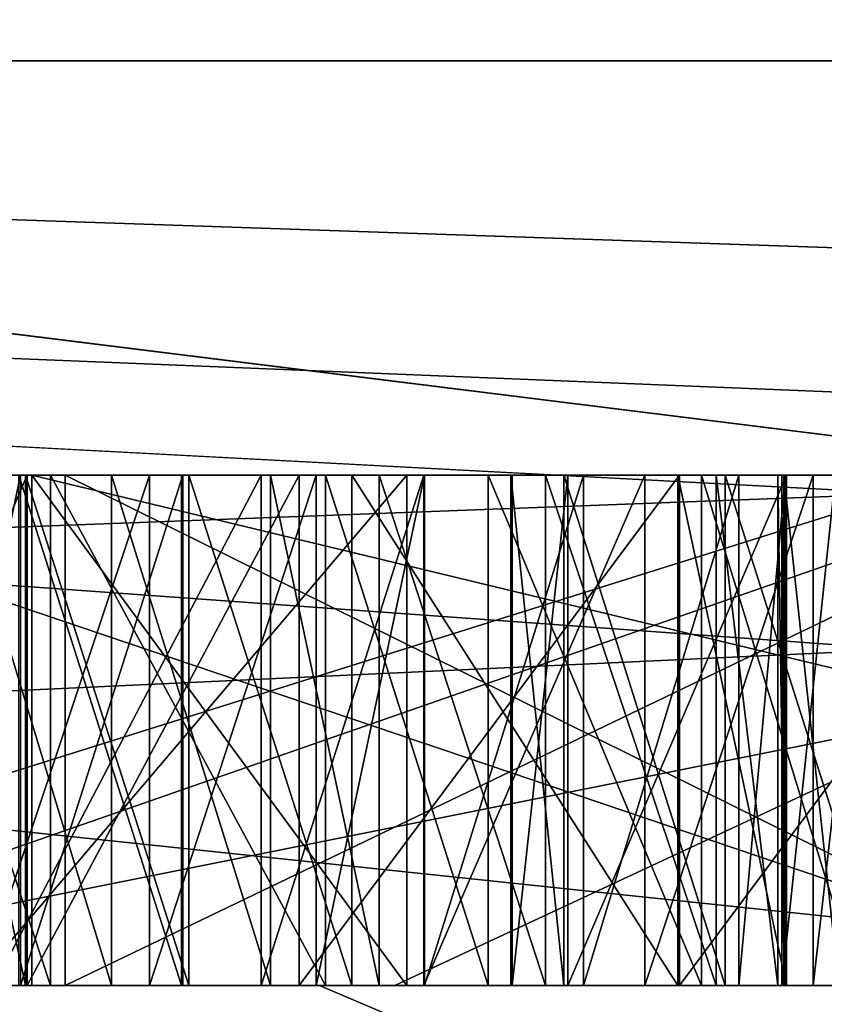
# Model space of a CAD drawing. Header units: millimetres. Extents: x -322 to 175, y 0 to 232.
# Tile 16 of 157: x -166.765 to -166.608, y 60.996 to 61.189. Entities that reach past the tile are written whole.
import ezdxf

# ---------------------------------------------------------------- set-up
doc = ezdxf.new("R2010")
doc.units = ezdxf.units.MM
doc.header["$LTSCALE"] = 65.185185
for name, color, linetype in [('1004', 7, 'CONTINUOUS'), ('1005', 7, 'CONTINUOUS'), ('1014', 7, 'CONTINUOUS'), ('1016', 7, 'CONTINUOUS'), ('1017', 7, 'CONTINUOUS'), ('1019', 7, 'CONTINUOUS'), ('1020', 7, 'CONTINUOUS'), ('1021', 7, 'CONTINUOUS'), ('1022', 7, 'CONTINUOUS'), ('1023', 7, 'CONTINUOUS'), ('1024', 7, 'CONTINUOUS'), ('1025', 7, 'CONTINUOUS'), ('1026', 7, 'CONTINUOUS'), ('1027', 7, 'CONTINUOUS'), ('1028', 7, 'CONTINUOUS'), ('1029', 7, 'CONTINUOUS'), ('1033', 7, 'CONTINUOUS'), ('1034', 7, 'CONTINUOUS'), ('1035', 7, 'CONTINUOUS'), ('1036', 7, 'CONTINUOUS'), ('1043', 7, 'CONTINUOUS'), ('1044', 7, 'CONTINUOUS'), ('1045', 7, 'CONTINUOUS'), ('1046', 7, 'CONTINUOUS'), ('1074', 7, 'CONTINUOUS'), ('1075', 7, 'CONTINUOUS'), ('1076', 7, 'CONTINUOUS'), ('1079', 7, 'CONTINUOUS'), ('1082', 7, 'CONTINUOUS'), ('1083', 7, 'CONTINUOUS'), ('1084', 7, 'CONTINUOUS'), ('1104', 7, 'CONTINUOUS'), ('1105', 7, 'CONTINUOUS'), ('1106', 7, 'CONTINUOUS'), ('1107', 7, 'CONTINUOUS'), ('1108', 7, 'CONTINUOUS'), ('1115', 7, 'CONTINUOUS'), ('1116', 7, 'CONTINUOUS'), ('1117', 7, 'CONTINUOUS'), ('1118', 7, 'CONTINUOUS'), ('1119', 7, 'CONTINUOUS'), ('1137', 7, 'CONTINUOUS'), ('1138', 7, 'CONTINUOUS'), ('1139', 7, 'CONTINUOUS'), ('1140', 7, 'CONTINUOUS'), ('1141', 7, 'CONTINUOUS'), ('1142', 7, 'CONTINUOUS'), ('1143', 7, 'CONTINUOUS'), ('1144', 7, 'CONTINUOUS'), ('1145', 7, 'CONTINUOUS'), ('1146', 7, 'CONTINUOUS'), ('1147', 7, 'CONTINUOUS'), ('1148', 7, 'CONTINUOUS'), ('1149', 7, 'CONTINUOUS'), ('1289', 7, 'CONTINUOUS'), ('1291', 7, 'CONTINUOUS'), ('1293', 7, 'CONTINUOUS'), ('1295', 7, 'CONTINUOUS'), ('1297', 7, 'CONTINUOUS'), ('1301', 7, 'CONTINUOUS'), ('908', 7, 'CONTINUOUS'), ('980', 7, 'CONTINUOUS'), ('981', 7, 'CONTINUOUS'), ('982', 7, 'CONTINUOUS'), ('983', 7, 'CONTINUOUS'), ('990', 7, 'CONTINUOUS'), ('992', 7, 'CONTINUOUS'), ('995', 7, 'CONTINUOUS'), ('996', 7, 'CONTINUOUS'), ('999', 7, 'CONTINUOUS')]:
    doc.layers.add(name, color=color, linetype=linetype)

msp = doc.modelspace()

# ---------------------------------------------------------------- linework, layer by layer
at = {"layer": '1004', "color": 7, "linetype": 'CONTINUOUS', "true_color": 0xe0f2ff}
for points in [[(-166.84361, 61.1, -0.47548), (-166.84146, 61.1, -0.53795), (-166.75641, 61.1, -0.53502), (-166.84361, 61.1, -0.47548)], [(-166.55655, 61.1, -0.4656), (-166.84361, 61.1, -0.47548), (-166.75641, 61.1, -0.53502), (-166.55655, 61.1, -0.4656)], [(-166.84146, 61.1, -0.53795), (-166.5458, 61.1, -0.77792), (-166.75641, 61.1, -0.53502), (-166.84146, 61.1, -0.53795)], [(-166.5544, 61.1, -0.52807), (-166.55655, 61.1, -0.4656), (-166.75641, 61.1, -0.53502), (-166.5544, 61.1, -0.52807)], [(-166.5458, 61.1, -0.77792), (-166.54831, 61.1, -0.70504), (-166.75641, 61.1, -0.53502), (-166.5458, 61.1, -0.77792)]]:
    msp.add_3dface(points, dxfattribs=at)
at = {"layer": '1005', "color": 7, "linetype": 'CONTINUOUS', "true_color": 0xe0f2ff}
for points in [[(-166.84146, 61, -0.53795), (-166.5458, 61, -0.77792), (-166.84146, 61.1, -0.53795), (-166.84146, 61, -0.53795)], [(-166.84146, 61.1, -0.53795), (-166.5458, 61, -0.77792), (-166.5458, 61.1, -0.77792), (-166.84146, 61.1, -0.53795)]]:
    msp.add_3dface(points, dxfattribs=at)
at = {"layer": '1014', "color": 7, "linetype": 'CONTINUOUS', "true_color": 0xe0f2ff}
for points in [[(-166.55655, 61, -0.4656), (-166.84361, 61, -0.47548), (-166.55655, 61.1, -0.4656), (-166.55655, 61, -0.4656)], [(-166.84361, 61, -0.47548), (-166.84361, 61.1, -0.47548), (-166.55655, 61.1, -0.4656), (-166.84361, 61, -0.47548)]]:
    msp.add_3dface(points, dxfattribs=at)
at = {"layer": '1016', "color": 7, "linetype": 'CONTINUOUS', "true_color": 0xe0f2ff}
for points in [[(-166.75641, 61.1, -0.53502), (-166.54831, 61.1, -0.70504), (-166.75641, 61, -0.53502), (-166.75641, 61.1, -0.53502)], [(-166.54831, 61.1, -0.70504), (-166.54831, 61, -0.70504), (-166.75641, 61, -0.53502), (-166.54831, 61.1, -0.70504)]]:
    msp.add_3dface(points, dxfattribs=at)
at = {"layer": '1017', "color": 7, "linetype": 'CONTINUOUS', "true_color": 0xe0f2ff}
for points in [[(-166.5544, 61.1, -0.52807), (-166.75641, 61.1, -0.53502), (-166.5544, 61, -0.52807), (-166.5544, 61.1, -0.52807)], [(-166.75641, 61.1, -0.53502), (-166.75641, 61, -0.53502), (-166.5544, 61, -0.52807), (-166.75641, 61.1, -0.53502)]]:
    msp.add_3dface(points, dxfattribs=at)
at = {"layer": '1019', "color": 7, "linetype": 'CONTINUOUS', "true_color": 0xe0f2ff}
for points in [[(-166.59531, 61, 0.08208), (-166.62707, 61, 0.05067), (-166.62707, 61.1, 0.05067), (-166.59531, 61, 0.08208)], [(-166.59531, 61.1, 0.08208), (-166.59531, 61, 0.08208), (-166.62707, 61.1, 0.05067), (-166.59531, 61.1, 0.08208)]]:
    msp.add_3dface(points, dxfattribs=at)
at = {"layer": '1020', "color": 7, "linetype": 'CONTINUOUS', "true_color": 0xe0f2ff}
for points in [[(-166.62707, 61, 0.05067), (-166.65872, 61, -0.00157), (-166.65872, 61.1, -0.00157), (-166.62707, 61, 0.05067)], [(-166.62707, 61.1, 0.05067), (-166.62707, 61, 0.05067), (-166.65872, 61.1, -0.00157), (-166.62707, 61.1, 0.05067)]]:
    msp.add_3dface(points, dxfattribs=at)
at = {"layer": '1021', "color": 7, "linetype": 'CONTINUOUS', "true_color": 0xe0f2ff}
for points in [[(-166.65872, 61, -0.00157), (-166.66909, 61, -0.05371), (-166.66909, 61.1, -0.05371), (-166.65872, 61, -0.00157)], [(-166.65872, 61.1, -0.00157), (-166.65872, 61, -0.00157), (-166.66909, 61.1, -0.05371), (-166.65872, 61.1, -0.00157)]]:
    msp.add_3dface(points, dxfattribs=at)
at = {"layer": '1022', "color": 7, "linetype": 'CONTINUOUS', "true_color": 0xe0f2ff}
for points in [[(-166.66909, 61, -0.05371), (-166.66883, 61, -0.10579), (-166.66883, 61.1, -0.10579), (-166.66909, 61, -0.05371)], [(-166.66909, 61.1, -0.05371), (-166.66909, 61, -0.05371), (-166.66883, 61.1, -0.10579), (-166.66909, 61.1, -0.05371)]]:
    msp.add_3dface(points, dxfattribs=at)
at = {"layer": '1023', "color": 7, "linetype": 'CONTINUOUS', "true_color": 0xe0f2ff}
for points in [[(-166.66883, 61, -0.10579), (-166.65792, 61, -0.15782), (-166.65792, 61.1, -0.15782), (-166.66883, 61, -0.10579)], [(-166.66883, 61.1, -0.10579), (-166.66883, 61, -0.10579), (-166.65792, 61.1, -0.15782), (-166.66883, 61.1, -0.10579)]]:
    msp.add_3dface(points, dxfattribs=at)
at = {"layer": '1024', "color": 7, "linetype": 'CONTINUOUS', "true_color": 0xe0f2ff}
for points in [[(-166.65792, 61, -0.15782), (-166.61505, 61, -0.2201), (-166.61505, 61.1, -0.2201), (-166.65792, 61, -0.15782)], [(-166.65792, 61.1, -0.15782), (-166.65792, 61, -0.15782), (-166.61505, 61.1, -0.2201), (-166.65792, 61.1, -0.15782)]]:
    msp.add_3dface(points, dxfattribs=at)
at = {"layer": '1025', "color": 7, "linetype": 'CONTINUOUS', "true_color": 0xe0f2ff}
for points in [[(-166.61505, 61, -0.2201), (-166.63633, 61, -0.22021), (-166.63633, 61.1, -0.22021), (-166.61505, 61, -0.2201)], [(-166.61505, 61.1, -0.2201), (-166.61505, 61, -0.2201), (-166.63633, 61.1, -0.22021), (-166.61505, 61.1, -0.2201)]]:
    msp.add_3dface(points, dxfattribs=at)
at = {"layer": '1026', "color": 7, "linetype": 'CONTINUOUS', "true_color": 0xe0f2ff}
for points in [[(-166.63633, 61, -0.22021), (-166.70021, 61, -0.21012), (-166.70021, 61.1, -0.21012), (-166.63633, 61, -0.22021)], [(-166.63633, 61.1, -0.22021), (-166.63633, 61, -0.22021), (-166.70021, 61.1, -0.21012), (-166.63633, 61.1, -0.22021)]]:
    msp.add_3dface(points, dxfattribs=at)
at = {"layer": '1027', "color": 7, "linetype": 'CONTINUOUS', "true_color": 0xe0f2ff}
for points in [[(-166.70021, 61, -0.21012), (-166.73218, 61, -0.19987), (-166.73218, 61.1, -0.19987), (-166.70021, 61, -0.21012)], [(-166.70021, 61.1, -0.21012), (-166.70021, 61, -0.21012), (-166.73218, 61.1, -0.19987), (-166.70021, 61.1, -0.21012)]]:
    msp.add_3dface(points, dxfattribs=at)
at = {"layer": '1028', "color": 7, "linetype": 'CONTINUOUS', "true_color": 0xe0f2ff}
for points in [[(-166.73218, 61, -0.19987), (-166.7642, 61, -0.1792), (-166.7642, 61.1, -0.1792), (-166.73218, 61, -0.19987)], [(-166.73218, 61.1, -0.19987), (-166.73218, 61, -0.19987), (-166.7642, 61.1, -0.1792), (-166.73218, 61.1, -0.19987)]]:
    msp.add_3dface(points, dxfattribs=at)
at = {"layer": '1029', "color": 7, "linetype": 'CONTINUOUS', "true_color": 0xe0f2ff}
for points in [[(-166.7642, 61, -0.1792), (-166.78563, 61, -0.14806), (-166.78563, 61.1, -0.14806), (-166.7642, 61, -0.1792)], [(-166.7642, 61.1, -0.1792), (-166.7642, 61, -0.1792), (-166.78563, 61.1, -0.14806), (-166.7642, 61.1, -0.1792)]]:
    msp.add_3dface(points, dxfattribs=at)
at = {"layer": '1033', "color": 7, "linetype": 'CONTINUOUS', "true_color": 0xe0f2ff}
for points in [[(-166.78627, 61, -0.02306), (-166.76515, 61, 0.0083), (-166.76515, 61.1, 0.0083), (-166.78627, 61, -0.02306)], [(-166.78627, 61.1, -0.02306), (-166.78627, 61, -0.02306), (-166.76515, 61.1, 0.0083), (-166.78627, 61.1, -0.02306)]]:
    msp.add_3dface(points, dxfattribs=at)
at = {"layer": '1034', "color": 7, "linetype": 'CONTINUOUS', "true_color": 0xe0f2ff}
for points in [[(-166.76515, 61, 0.0083), (-166.73335, 61, 0.0293), (-166.73335, 61.1, 0.0293), (-166.76515, 61, 0.0083)], [(-166.76515, 61.1, 0.0083), (-166.76515, 61, 0.0083), (-166.73335, 61.1, 0.0293), (-166.76515, 61.1, 0.0083)]]:
    msp.add_3dface(points, dxfattribs=at)
at = {"layer": '1035', "color": 7, "linetype": 'CONTINUOUS', "true_color": 0xe0f2ff}
for points in [[(-166.73335, 61, 0.0293), (-166.73361, 61, 0.08138), (-166.73361, 61.1, 0.08138), (-166.73335, 61, 0.0293)], [(-166.73335, 61.1, 0.0293), (-166.73335, 61, 0.0293), (-166.73361, 61.1, 0.08138), (-166.73335, 61.1, 0.0293)]]:
    msp.add_3dface(points, dxfattribs=at)
at = {"layer": '1036', "color": 7, "linetype": 'CONTINUOUS', "true_color": 0xe0f2ff}
for points in [[(-166.73361, 61, 0.08138), (-166.76547, 61, 0.0708), (-166.76547, 61.1, 0.0708), (-166.73361, 61, 0.08138)], [(-166.73361, 61.1, 0.08138), (-166.73361, 61, 0.08138), (-166.76547, 61.1, 0.0708), (-166.73361, 61.1, 0.08138)]]:
    msp.add_3dface(points, dxfattribs=at)
at = {"layer": '1043', "color": 7, "linetype": 'CONTINUOUS', "true_color": 0xe0f2ff}
for points in [[(-166.80659, 61, -0.21066), (-166.76388, 61, -0.2417), (-166.76388, 61.1, -0.2417), (-166.80659, 61, -0.21066)], [(-166.80659, 61.1, -0.21066), (-166.80659, 61, -0.21066), (-166.76388, 61.1, -0.2417), (-166.80659, 61.1, -0.21066)]]:
    msp.add_3dface(points, dxfattribs=at)
at = {"layer": '1044', "color": 7, "linetype": 'CONTINUOUS', "true_color": 0xe0f2ff}
for points in [[(-166.76388, 61, -0.2417), (-166.71058, 61, -0.26226), (-166.71058, 61.1, -0.26226), (-166.76388, 61, -0.2417)], [(-166.76388, 61.1, -0.2417), (-166.76388, 61, -0.2417), (-166.71058, 61.1, -0.26226), (-166.76388, 61.1, -0.2417)]]:
    msp.add_3dface(points, dxfattribs=at)
at = {"layer": '1045', "color": 7, "linetype": 'CONTINUOUS', "true_color": 0xe0f2ff}
for points in [[(-166.71058, 61, -0.26226), (-166.63606, 61, -0.27229), (-166.63606, 61.1, -0.27229), (-166.71058, 61, -0.26226)], [(-166.71058, 61.1, -0.26226), (-166.71058, 61, -0.26226), (-166.63606, 61.1, -0.27229), (-166.71058, 61.1, -0.26226)]]:
    msp.add_3dface(points, dxfattribs=at)
at = {"layer": '1046', "color": 7, "linetype": 'CONTINUOUS', "true_color": 0xe0f2ff}
for points in [[(-166.63606, 61, -0.27229), (-166.5616, 61, -0.27191), (-166.5616, 61.1, -0.27191), (-166.63606, 61, -0.27229)], [(-166.63606, 61.1, -0.27229), (-166.63606, 61, -0.27229), (-166.5616, 61.1, -0.27191), (-166.63606, 61.1, -0.27229)]]:
    msp.add_3dface(points, dxfattribs=at)
at = {"layer": '1074', "color": 7, "linetype": 'CONTINUOUS', "true_color": 0xe0f2ff}
for points in [[(-166.60478, 61.1, -0.14713), (-166.60478, 61, -0.14713), (-166.61558, 61.1, -0.11594), (-166.60478, 61.1, -0.14713)], [(-166.61558, 61.1, -0.11594), (-166.60478, 61, -0.14713), (-166.61558, 61, -0.11594), (-166.61558, 61.1, -0.11594)]]:
    msp.add_3dface(points, dxfattribs=at)
at = {"layer": '1075', "color": 7, "linetype": 'CONTINUOUS', "true_color": 0xe0f2ff}
for points in [[(-166.61558, 61.1, -0.11594), (-166.61558, 61, -0.11594), (-166.61595, 61.1, -0.04302), (-166.61558, 61.1, -0.11594)], [(-166.61595, 61.1, -0.04302), (-166.61558, 61, -0.11594), (-166.61595, 61, -0.04302), (-166.61595, 61.1, -0.04302)]]:
    msp.add_3dface(points, dxfattribs=at)
at = {"layer": '1076', "color": 7, "linetype": 'CONTINUOUS', "true_color": 0xe0f2ff}
for points in [[(-166.61595, 61.1, -0.04302), (-166.61595, 61, -0.04302), (-166.60548, 61.1, -0.01172), (-166.61595, 61.1, -0.04302)], [(-166.60548, 61.1, -0.01172), (-166.61595, 61, -0.04302), (-166.60548, 61, -0.01172), (-166.60548, 61.1, -0.01172)]]:
    msp.add_3dface(points, dxfattribs=at)
at = {"layer": '1079', "color": 7, "linetype": 'CONTINUOUS', "true_color": 0xe0f2ff}
for points in [[(-166.34713, 61, 0.31248), (-166.84707, 61, 0.32013), (-166.34713, 61.1, 0.31248), (-166.34713, 61, 0.31248)], [(-166.34713, 61.1, 0.31248), (-166.84707, 61, 0.32013), (-166.84707, 61.1, 0.32013), (-166.34713, 61.1, 0.31248)]]:
    msp.add_3dface(points, dxfattribs=at)
at = {"layer": '1082', "color": 7, "linetype": 'CONTINUOUS', "true_color": 0xe0f2ff}
for points in [[(-166.77453, 61, 0.194), (-166.68943, 61, 0.1927), (-166.68943, 61.1, 0.1927), (-166.77453, 61, 0.194)], [(-166.77453, 61.1, 0.194), (-166.77453, 61, 0.194), (-166.68943, 61.1, 0.1927), (-166.77453, 61.1, 0.194)]]:
    msp.add_3dface(points, dxfattribs=at)
at = {"layer": '1083', "color": 7, "linetype": 'CONTINUOUS', "true_color": 0xe0f2ff}
for points in [[(-166.68943, 61, 0.1927), (-166.76293, 61, 0.25633), (-166.76293, 61.1, 0.25633), (-166.68943, 61, 0.1927)], [(-166.68943, 61.1, 0.1927), (-166.68943, 61, 0.1927), (-166.76293, 61.1, 0.25633), (-166.68943, 61.1, 0.1927)]]:
    msp.add_3dface(points, dxfattribs=at)
at = {"layer": '1084', "color": 7, "linetype": 'CONTINUOUS', "true_color": 0xe0f2ff}
for points in [[(-166.76293, 61, 0.25633), (-166.34809, 61, 0.24999), (-166.76293, 61.1, 0.25633), (-166.76293, 61, 0.25633)], [(-166.76293, 61.1, 0.25633), (-166.34809, 61, 0.24999), (-166.34809, 61.1, 0.24999), (-166.76293, 61.1, 0.25633)]]:
    msp.add_3dface(points, dxfattribs=at)
at = {"layer": '1104', "color": 7, "linetype": 'CONTINUOUS', "true_color": 0xe0f2ff}
for points in [[(-166.60092, 61, 0.71762), (-166.6317, 61, 0.74999), (-166.6317, 61.1, 0.74999), (-166.60092, 61, 0.71762)], [(-166.60092, 61.1, 0.71762), (-166.60092, 61, 0.71762), (-166.6317, 61.1, 0.74999), (-166.60092, 61.1, 0.71762)]]:
    msp.add_3dface(points, dxfattribs=at)
at = {"layer": '1105', "color": 7, "linetype": 'CONTINUOUS', "true_color": 0xe0f2ff}
for points in [[(-166.6317, 61, 0.74999), (-166.67349, 61, 0.77232), (-166.67349, 61.1, 0.77232), (-166.6317, 61, 0.74999)], [(-166.6317, 61.1, 0.74999), (-166.6317, 61, 0.74999), (-166.67349, 61.1, 0.77232), (-166.6317, 61.1, 0.74999)]]:
    msp.add_3dface(points, dxfattribs=at)
at = {"layer": '1106', "color": 7, "linetype": 'CONTINUOUS', "true_color": 0xe0f2ff}
for points in [[(-166.67349, 61, 0.77232), (-166.70538, 61, 0.77346), (-166.70538, 61.1, 0.77346), (-166.67349, 61, 0.77232)], [(-166.67349, 61.1, 0.77232), (-166.67349, 61, 0.77232), (-166.70538, 61.1, 0.77346), (-166.67349, 61.1, 0.77232)]]:
    msp.add_3dface(points, dxfattribs=at)
at = {"layer": '1107', "color": 7, "linetype": 'CONTINUOUS', "true_color": 0xe0f2ff}
for points in [[(-166.70538, 61, 0.77346), (-166.75928, 61, 0.75454), (-166.75928, 61.1, 0.75454), (-166.70538, 61, 0.77346)], [(-166.70538, 61.1, 0.77346), (-166.70538, 61, 0.77346), (-166.75928, 61.1, 0.75454), (-166.70538, 61.1, 0.77346)]]:
    msp.add_3dface(points, dxfattribs=at)
at = {"layer": '1108', "color": 7, "linetype": 'CONTINUOUS', "true_color": 0xe0f2ff}
for points in [[(-166.75928, 61, 0.75454), (-166.79229, 61, 0.72445), (-166.79229, 61.1, 0.72445), (-166.75928, 61, 0.75454)], [(-166.75928, 61.1, 0.75454), (-166.75928, 61, 0.75454), (-166.79229, 61.1, 0.72445), (-166.75928, 61.1, 0.75454)]]:
    msp.add_3dface(points, dxfattribs=at)
at = {"layer": '1115', "color": 7, "linetype": 'CONTINUOUS', "true_color": 0xe0f2ff}
for points in [[(-166.77043, 61, 0.44224), (-166.71802, 61, 0.41952), (-166.71802, 61.1, 0.41952), (-166.77043, 61, 0.44224)], [(-166.77043, 61.1, 0.44224), (-166.77043, 61, 0.44224), (-166.71802, 61.1, 0.41952), (-166.77043, 61.1, 0.44224)]]:
    msp.add_3dface(points, dxfattribs=at)
at = {"layer": '1116', "color": 7, "linetype": 'CONTINUOUS', "true_color": 0xe0f2ff}
for points in [[(-166.71802, 61, 0.41952), (-166.68612, 61, 0.41838), (-166.68612, 61.1, 0.41838), (-166.71802, 61, 0.41952)], [(-166.71802, 61.1, 0.41952), (-166.71802, 61, 0.41952), (-166.68612, 61.1, 0.41838), (-166.71802, 61.1, 0.41952)]]:
    msp.add_3dface(points, dxfattribs=at)
at = {"layer": '1117', "color": 7, "linetype": 'CONTINUOUS', "true_color": 0xe0f2ff}
for points in [[(-166.68612, 61, 0.41838), (-166.64285, 61, 0.43768), (-166.64285, 61.1, 0.43768), (-166.68612, 61, 0.41838)], [(-166.68612, 61.1, 0.41838), (-166.68612, 61, 0.41838), (-166.64285, 61.1, 0.43768), (-166.68612, 61.1, 0.41838)]]:
    msp.add_3dface(points, dxfattribs=at)
at = {"layer": '1118', "color": 7, "linetype": 'CONTINUOUS', "true_color": 0xe0f2ff}
for points in [[(-166.64285, 61, 0.43768), (-166.60984, 61, 0.46778), (-166.60984, 61.1, 0.46778), (-166.64285, 61, 0.43768)], [(-166.64285, 61.1, 0.43768), (-166.64285, 61, 0.43768), (-166.60984, 61.1, 0.46778), (-166.64285, 61.1, 0.43768)]]:
    msp.add_3dface(points, dxfattribs=at)
at = {"layer": '1119', "color": 7, "linetype": 'CONTINUOUS', "true_color": 0xe0f2ff}
for points in [[(-166.60984, 61, 0.46778), (-166.59847, 61, 0.48822), (-166.59847, 61.1, 0.48822), (-166.60984, 61, 0.46778)], [(-166.60984, 61, 0.46778), (-166.59847, 61.1, 0.48822), (-166.60984, 61.1, 0.46778), (-166.60984, 61, 0.46778)]]:
    msp.add_3dface(points, dxfattribs=at)
at = {"layer": '1137', "color": 7, "linetype": 'CONTINUOUS', "true_color": 0xe0f2ff}
for points in [[(-166.77326, 61.1, 0.66123), (-166.77326, 61, 0.66123), (-166.73988, 61.1, 0.70173), (-166.77326, 61.1, 0.66123)], [(-166.73988, 61.1, 0.70173), (-166.77326, 61, 0.66123), (-166.73988, 61, 0.70173), (-166.73988, 61.1, 0.70173)]]:
    msp.add_3dface(points, dxfattribs=at)
at = {"layer": '1138', "color": 7, "linetype": 'CONTINUOUS', "true_color": 0xe0f2ff}
for points in [[(-166.73988, 61.1, 0.70173), (-166.73988, 61, 0.70173), (-166.70724, 61.1, 0.72141), (-166.73988, 61.1, 0.70173)], [(-166.70724, 61.1, 0.72141), (-166.73988, 61, 0.70173), (-166.70724, 61, 0.72141), (-166.70724, 61.1, 0.72141)]]:
    msp.add_3dface(points, dxfattribs=at)
at = {"layer": '1139', "color": 7, "linetype": 'CONTINUOUS', "true_color": 0xe0f2ff}
for points in [[(-166.70724, 61.1, 0.72141), (-166.70724, 61, 0.72141), (-166.68598, 61.1, 0.72065), (-166.70724, 61.1, 0.72141)], [(-166.68598, 61.1, 0.72065), (-166.70724, 61, 0.72141), (-166.68598, 61, 0.72065), (-166.68598, 61.1, 0.72065)]]:
    msp.add_3dface(points, dxfattribs=at)
at = {"layer": '1140', "color": 7, "linetype": 'CONTINUOUS', "true_color": 0xe0f2ff}
for points in [[(-166.68598, 61.1, 0.72065), (-166.68598, 61, 0.72065), (-166.65483, 61.1, 0.69869), (-166.68598, 61.1, 0.72065)], [(-166.65483, 61.1, 0.69869), (-166.68598, 61, 0.72065), (-166.65483, 61, 0.69869), (-166.65483, 61.1, 0.69869)]]:
    msp.add_3dface(points, dxfattribs=at)
at = {"layer": '1141', "color": 7, "linetype": 'CONTINUOUS', "true_color": 0xe0f2ff}
for points in [[(-166.65483, 61.1, 0.69869), (-166.65483, 61, 0.69869), (-166.62442, 61.1, 0.65592), (-166.65483, 61.1, 0.69869)], [(-166.62442, 61.1, 0.65592), (-166.65483, 61, 0.69869), (-166.62442, 61, 0.65592), (-166.62442, 61.1, 0.65592)]]:
    msp.add_3dface(points, dxfattribs=at)
at = {"layer": '1142', "color": 7, "linetype": 'CONTINUOUS', "true_color": 0xe0f2ff}
for points in [[(-166.62442, 61.1, 0.65592), (-166.62442, 61, 0.65592), (-166.61527, 61.1, 0.6139), (-166.62442, 61.1, 0.65592)], [(-166.61527, 61.1, 0.6139), (-166.62442, 61, 0.65592), (-166.61527, 61, 0.6139), (-166.61527, 61.1, 0.6139)]]:
    msp.add_3dface(points, dxfattribs=at)
at = {"layer": '1143', "color": 7, "linetype": 'CONTINUOUS', "true_color": 0xe0f2ff}
for points in [[(-166.61527, 61.1, 0.6139), (-166.61527, 61, 0.6139), (-166.61676, 61.1, 0.57226), (-166.61527, 61.1, 0.6139)], [(-166.61676, 61.1, 0.57226), (-166.61527, 61, 0.6139), (-166.61676, 61, 0.57226), (-166.61676, 61.1, 0.57226)]]:
    msp.add_3dface(points, dxfattribs=at)
at = {"layer": '1144', "color": 7, "linetype": 'CONTINUOUS', "true_color": 0xe0f2ff}
for points in [[(-166.61676, 61.1, 0.57226), (-166.61676, 61, 0.57226), (-166.62888, 61.1, 0.531), (-166.61676, 61.1, 0.57226)], [(-166.62888, 61.1, 0.531), (-166.61676, 61, 0.57226), (-166.62888, 61, 0.531), (-166.62888, 61.1, 0.531)]]:
    msp.add_3dface(points, dxfattribs=at)
at = {"layer": '1145', "color": 7, "linetype": 'CONTINUOUS', "true_color": 0xe0f2ff}
for points in [[(-166.62888, 61.1, 0.531), (-166.62888, 61, 0.531), (-166.66226, 61.1, 0.49049), (-166.62888, 61.1, 0.531)], [(-166.66226, 61.1, 0.49049), (-166.62888, 61, 0.531), (-166.66226, 61, 0.49049), (-166.66226, 61.1, 0.49049)]]:
    msp.add_3dface(points, dxfattribs=at)
at = {"layer": '1146', "color": 7, "linetype": 'CONTINUOUS', "true_color": 0xe0f2ff}
for points in [[(-166.66226, 61.1, 0.49049), (-166.66226, 61, 0.49049), (-166.69489, 61.1, 0.47081), (-166.66226, 61.1, 0.49049)], [(-166.69489, 61.1, 0.47081), (-166.66226, 61, 0.49049), (-166.69489, 61, 0.47081), (-166.69489, 61.1, 0.47081)]]:
    msp.add_3dface(points, dxfattribs=at)
at = {"layer": '1147', "color": 7, "linetype": 'CONTINUOUS', "true_color": 0xe0f2ff}
for points in [[(-166.69489, 61.1, 0.47081), (-166.69489, 61, 0.47081), (-166.71616, 61.1, 0.47157), (-166.69489, 61.1, 0.47081)], [(-166.71616, 61.1, 0.47157), (-166.69489, 61, 0.47081), (-166.71616, 61, 0.47157), (-166.71616, 61.1, 0.47157)]]:
    msp.add_3dface(points, dxfattribs=at)
at = {"layer": '1148', "color": 7, "linetype": 'CONTINUOUS', "true_color": 0xe0f2ff}
for points in [[(-166.71616, 61.1, 0.47157), (-166.71616, 61, 0.47157), (-166.74731, 61.1, 0.49353), (-166.71616, 61.1, 0.47157)], [(-166.74731, 61.1, 0.49353), (-166.71616, 61, 0.47157), (-166.74731, 61, 0.49353), (-166.74731, 61.1, 0.49353)]]:
    msp.add_3dface(points, dxfattribs=at)
at = {"layer": '1149', "color": 7, "linetype": 'CONTINUOUS', "true_color": 0xe0f2ff}
for points in [[(-166.74731, 61.1, 0.49353), (-166.74731, 61, 0.49353), (-166.77772, 61.1, 0.53631), (-166.74731, 61.1, 0.49353)], [(-166.77772, 61.1, 0.53631), (-166.74731, 61, 0.49353), (-166.77772, 61, 0.53631), (-166.77772, 61.1, 0.53631)]]:
    msp.add_3dface(points, dxfattribs=at)
at = {"layer": '1289', "color": 7, "linetype": 'CONTINUOUS', "true_color": 0xe0f2ff}
msp.add_3dface([(-166.75641, 61, -0.53502), (-166.54831, 61, -0.70504), (-166.5544, 61, -0.52807), (-166.75641, 61, -0.53502)], dxfattribs=at)
at = {"layer": '1291', "color": 7, "linetype": 'CONTINUOUS', "true_color": 0xe0f2ff}
for points in [[(-166.40282, 61, -0.11485), (-166.40319, 61, -0.04194), (-166.61595, 61, -0.04302), (-166.40282, 61, -0.11485)], [(-166.61595, 61, -0.04302), (-166.40319, 61, -0.04194), (-166.60548, 61, -0.01172), (-166.61595, 61, -0.04302)], [(-166.61558, 61, -0.11594), (-166.40282, 61, -0.11485), (-166.61595, 61, -0.04302), (-166.61558, 61, -0.11594)], [(-166.4133, 61, -0.14616), (-166.40282, 61, -0.11485), (-166.61558, 61, -0.11594), (-166.4133, 61, -0.14616)], [(-166.60478, 61, -0.14713), (-166.4133, 61, -0.14616), (-166.61558, 61, -0.11594), (-166.60478, 61, -0.14713)]]:
    msp.add_3dface(points, dxfattribs=at)
at = {"layer": '1293', "color": 7, "linetype": 'CONTINUOUS', "true_color": 0xe0f2ff}
for points in [[(-166.61527, 61, 0.6139), (-166.78538, 61, 0.61997), (-166.78686, 61, 0.57833), (-166.61527, 61, 0.6139)], [(-166.61676, 61, 0.57226), (-166.61527, 61, 0.6139), (-166.78686, 61, 0.57833), (-166.61676, 61, 0.57226)], [(-166.77772, 61, 0.53631), (-166.61676, 61, 0.57226), (-166.78686, 61, 0.57833), (-166.77772, 61, 0.53631)], [(-166.77326, 61, 0.66123), (-166.78538, 61, 0.61997), (-166.62442, 61, 0.65592), (-166.77326, 61, 0.66123)], [(-166.62442, 61, 0.65592), (-166.78538, 61, 0.61997), (-166.61527, 61, 0.6139), (-166.62442, 61, 0.65592)], [(-166.62888, 61, 0.531), (-166.61676, 61, 0.57226), (-166.77772, 61, 0.53631), (-166.62888, 61, 0.531)], [(-166.74731, 61, 0.49353), (-166.62888, 61, 0.531), (-166.77772, 61, 0.53631), (-166.74731, 61, 0.49353)], [(-166.73988, 61, 0.70173), (-166.77326, 61, 0.66123), (-166.65483, 61, 0.69869), (-166.73988, 61, 0.70173)], [(-166.65483, 61, 0.69869), (-166.77326, 61, 0.66123), (-166.62442, 61, 0.65592), (-166.65483, 61, 0.69869)], [(-166.66226, 61, 0.49049), (-166.62888, 61, 0.531), (-166.74731, 61, 0.49353), (-166.66226, 61, 0.49049)], [(-166.71616, 61, 0.47157), (-166.66226, 61, 0.49049), (-166.74731, 61, 0.49353), (-166.71616, 61, 0.47157)], [(-166.70724, 61, 0.72141), (-166.73988, 61, 0.70173), (-166.68598, 61, 0.72065), (-166.70724, 61, 0.72141)], [(-166.68598, 61, 0.72065), (-166.73988, 61, 0.70173), (-166.65483, 61, 0.69869), (-166.68598, 61, 0.72065)], [(-166.69489, 61, 0.47081), (-166.66226, 61, 0.49049), (-166.71616, 61, 0.47157), (-166.69489, 61, 0.47081)]]:
    msp.add_3dface(points, dxfattribs=at)
at = {"layer": '1295', "color": 7, "linetype": 'CONTINUOUS', "true_color": 0xe0f2ff}
for points in [[(-166.79643, 61.1, -0.11686), (-166.80659, 61.1, -0.21066), (-166.76388, 61.1, -0.2417), (-166.79643, 61.1, -0.11686)], [(-166.78563, 61.1, -0.14806), (-166.79643, 61.1, -0.11686), (-166.76388, 61.1, -0.2417), (-166.78563, 61.1, -0.14806)], [(-166.78627, 61.1, -0.02306), (-166.76515, 61.1, 0.0083), (-166.76547, 61.1, 0.0708), (-166.78627, 61.1, -0.02306)], [(-166.7642, 61.1, -0.1792), (-166.78563, 61.1, -0.14806), (-166.76388, 61.1, -0.2417), (-166.7642, 61.1, -0.1792)], [(-166.76515, 61.1, 0.0083), (-166.73361, 61.1, 0.08138), (-166.76547, 61.1, 0.0708), (-166.76515, 61.1, 0.0083)], [(-166.76515, 61.1, 0.0083), (-166.73335, 61.1, 0.0293), (-166.73361, 61.1, 0.08138), (-166.76515, 61.1, 0.0083)], [(-166.73218, 61.1, -0.19987), (-166.7642, 61.1, -0.1792), (-166.76388, 61.1, -0.2417), (-166.73218, 61.1, -0.19987)], [(-166.73218, 61.1, -0.19987), (-166.76388, 61.1, -0.2417), (-166.71058, 61.1, -0.26226), (-166.73218, 61.1, -0.19987)], [(-166.70021, 61.1, -0.21012), (-166.73218, 61.1, -0.19987), (-166.71058, 61.1, -0.26226), (-166.70021, 61.1, -0.21012)], [(-166.70021, 61.1, -0.21012), (-166.71058, 61.1, -0.26226), (-166.63606, 61.1, -0.27229), (-166.70021, 61.1, -0.21012)], [(-166.63633, 61.1, -0.22021), (-166.70021, 61.1, -0.21012), (-166.63606, 61.1, -0.27229), (-166.63633, 61.1, -0.22021)], [(-166.65872, 61.1, -0.00157), (-166.66909, 61.1, -0.05371), (-166.66883, 61.1, -0.10579), (-166.65872, 61.1, -0.00157)], [(-166.65872, 61.1, -0.00157), (-166.66883, 61.1, -0.10579), (-166.65792, 61.1, -0.15782), (-166.65872, 61.1, -0.00157)], [(-166.62707, 61.1, 0.05067), (-166.65872, 61.1, -0.00157), (-166.65792, 61.1, -0.15782), (-166.62707, 61.1, 0.05067)], [(-166.62707, 61.1, 0.05067), (-166.65792, 61.1, -0.15782), (-166.61505, 61.1, -0.2201), (-166.62707, 61.1, 0.05067)], [(-166.61505, 61.1, -0.2201), (-166.63633, 61.1, -0.22021), (-166.63606, 61.1, -0.27229), (-166.61505, 61.1, -0.2201)], [(-166.61505, 61.1, -0.2201), (-166.63606, 61.1, -0.27229), (-166.5616, 61.1, -0.27191), (-166.61505, 61.1, -0.2201)], [(-166.59531, 61.1, 0.08208), (-166.62707, 61.1, 0.05067), (-166.60548, 61.1, -0.01172), (-166.59531, 61.1, 0.08208)], [(-166.62707, 61.1, 0.05067), (-166.61505, 61.1, -0.2201), (-166.61558, 61.1, -0.11594), (-166.62707, 61.1, 0.05067)], [(-166.62707, 61.1, 0.05067), (-166.61558, 61.1, -0.11594), (-166.61595, 61.1, -0.04302), (-166.62707, 61.1, 0.05067)], [(-166.62707, 61.1, 0.05067), (-166.61595, 61.1, -0.04302), (-166.60548, 61.1, -0.01172), (-166.62707, 61.1, 0.05067)], [(-166.61505, 61.1, -0.2201), (-166.60478, 61.1, -0.14713), (-166.61558, 61.1, -0.11594), (-166.61505, 61.1, -0.2201)], [(-166.61505, 61.1, -0.2201), (-166.5616, 61.1, -0.27191), (-166.60478, 61.1, -0.14713), (-166.61505, 61.1, -0.2201)]]:
    msp.add_3dface(points, dxfattribs=at)
at = {"layer": '1297', "color": 7, "linetype": 'CONTINUOUS', "true_color": 0xe0f2ff}
for points in [[(-166.34713, 61.1, 0.31248), (-166.84707, 61.1, 0.32013), (-166.34809, 61.1, 0.24999), (-166.34713, 61.1, 0.31248)], [(-166.84707, 61.1, 0.32013), (-166.77453, 61.1, 0.194), (-166.76293, 61.1, 0.25633), (-166.84707, 61.1, 0.32013)], [(-166.84707, 61.1, 0.32013), (-166.76293, 61.1, 0.25633), (-166.34809, 61.1, 0.24999), (-166.84707, 61.1, 0.32013)], [(-166.77453, 61.1, 0.194), (-166.68943, 61.1, 0.1927), (-166.76293, 61.1, 0.25633), (-166.77453, 61.1, 0.194)]]:
    msp.add_3dface(points, dxfattribs=at)
at = {"layer": '1301', "color": 7, "linetype": 'CONTINUOUS', "true_color": 0xe0f2ff}
for points in [[(-166.75928, 61.1, 0.75454), (-166.79229, 61.1, 0.72445), (-166.77326, 61.1, 0.66123), (-166.75928, 61.1, 0.75454)], [(-166.77043, 61.1, 0.44224), (-166.74731, 61.1, 0.49353), (-166.77772, 61.1, 0.53631), (-166.77043, 61.1, 0.44224)], [(-166.75928, 61.1, 0.75454), (-166.77326, 61.1, 0.66123), (-166.73988, 61.1, 0.70173), (-166.75928, 61.1, 0.75454)], [(-166.77043, 61.1, 0.44224), (-166.71802, 61.1, 0.41952), (-166.74731, 61.1, 0.49353), (-166.77043, 61.1, 0.44224)], [(-166.70538, 61.1, 0.77346), (-166.75928, 61.1, 0.75454), (-166.70724, 61.1, 0.72141), (-166.70538, 61.1, 0.77346)], [(-166.75928, 61.1, 0.75454), (-166.73988, 61.1, 0.70173), (-166.70724, 61.1, 0.72141), (-166.75928, 61.1, 0.75454)], [(-166.71802, 61.1, 0.41952), (-166.71616, 61.1, 0.47157), (-166.74731, 61.1, 0.49353), (-166.71802, 61.1, 0.41952)], [(-166.71802, 61.1, 0.41952), (-166.68612, 61.1, 0.41838), (-166.71616, 61.1, 0.47157), (-166.71802, 61.1, 0.41952)], [(-166.68612, 61.1, 0.41838), (-166.69489, 61.1, 0.47081), (-166.71616, 61.1, 0.47157), (-166.68612, 61.1, 0.41838)], [(-166.70538, 61.1, 0.77346), (-166.70724, 61.1, 0.72141), (-166.68598, 61.1, 0.72065), (-166.70538, 61.1, 0.77346)], [(-166.67349, 61.1, 0.77232), (-166.70538, 61.1, 0.77346), (-166.68598, 61.1, 0.72065), (-166.67349, 61.1, 0.77232)], [(-166.68612, 61.1, 0.41838), (-166.66226, 61.1, 0.49049), (-166.69489, 61.1, 0.47081), (-166.68612, 61.1, 0.41838)], [(-166.68612, 61.1, 0.41838), (-166.64285, 61.1, 0.43768), (-166.66226, 61.1, 0.49049), (-166.68612, 61.1, 0.41838)], [(-166.67349, 61.1, 0.77232), (-166.68598, 61.1, 0.72065), (-166.65483, 61.1, 0.69869), (-166.67349, 61.1, 0.77232)], [(-166.6317, 61.1, 0.74999), (-166.67349, 61.1, 0.77232), (-166.65483, 61.1, 0.69869), (-166.6317, 61.1, 0.74999)], [(-166.64285, 61.1, 0.43768), (-166.62888, 61.1, 0.531), (-166.66226, 61.1, 0.49049), (-166.64285, 61.1, 0.43768)], [(-166.6317, 61.1, 0.74999), (-166.65483, 61.1, 0.69869), (-166.62442, 61.1, 0.65592), (-166.6317, 61.1, 0.74999)], [(-166.64285, 61.1, 0.43768), (-166.60984, 61.1, 0.46778), (-166.62888, 61.1, 0.531), (-166.64285, 61.1, 0.43768)], [(-166.60092, 61.1, 0.71762), (-166.6317, 61.1, 0.74999), (-166.61527, 61.1, 0.6139), (-166.60092, 61.1, 0.71762)], [(-166.6317, 61.1, 0.74999), (-166.62442, 61.1, 0.65592), (-166.61527, 61.1, 0.6139), (-166.6317, 61.1, 0.74999)], [(-166.60984, 61.1, 0.46778), (-166.61676, 61.1, 0.57226), (-166.62888, 61.1, 0.531), (-166.60984, 61.1, 0.46778)], [(-166.60984, 61.1, 0.46778), (-166.61527, 61.1, 0.6139), (-166.61676, 61.1, 0.57226), (-166.60984, 61.1, 0.46778)], [(-166.60984, 61.1, 0.46778), (-166.60092, 61.1, 0.71762), (-166.61527, 61.1, 0.6139), (-166.60984, 61.1, 0.46778)], [(-166.59847, 61.1, 0.48822), (-166.60092, 61.1, 0.71762), (-166.60984, 61.1, 0.46778), (-166.59847, 61.1, 0.48822)]]:
    msp.add_3dface(points, dxfattribs=at)
at = {"layer": '908', "color": 7, "linetype": 'CONTINUOUS', "true_color": 0xe0f2ff}
for points in [[(-165.16923, 61, 11.02077), (-168.75, 61), (-165.73968, 61, 10.24032), (-165.16923, 61, 11.02077)], [(-165.73968, 61, 10.24032), (-168.75, 61), (-168.21481, 61, 4.56318), (-165.73968, 61, 10.24032)], [(-166.32972, 61, -11.34231), (-167.82034, 61, -9.07942), (-167.99239, 61, -8.46059), (-166.32972, 61, -11.34231)], [(-167.83241, 61, -5.79381), (-166.70654, 61, -8.51202), (-167.73777, 61, -6.16226), (-167.83241, 61, -5.79381)], [(-166.18059, 61, -11.75538), (-167.82034, 61, -9.07942), (-166.32972, 61, -11.34231), (-166.18059, 61, -11.75538)], [(-167.82034, 61, 9.07942), (-166.18059, 61, 11.75538), (-166.78577, 61, 10.65578), (-167.82034, 61, 9.07942)], [(-167.73777, 61, -6.16226), (-166.70654, 61, -8.51202), (-167.1671, 61, -7.60873), (-167.73777, 61, -6.16226)], [(-167.1671, 61, -7.60873), (-166.70654, 61, -8.51202), (-166.4787, 61, -9.00301), (-167.1671, 61, -7.60873)], [(-166.78577, 61, 10.65578), (-166.18059, 61, 11.75538), (-162.34846, 61, 15.58279), (-166.78577, 61, 10.65578)], [(-166.70654, 61, -8.51202), (-165.16923, 61, -11.02078), (-166.4787, 61, -9.00301), (-166.70654, 61, -8.51202)]]:
    msp.add_3dface(points, dxfattribs=at)
at = {"layer": '980', "color": 7, "linetype": 'CONTINUOUS', "true_color": 0xe0f2ff}
for points in [[(-167.75, 60), (-168.75, 61), (-165.16923, 61, 11.02077), (-167.75, 60)], [(-167.75, 60), (-165.16923, 61, 11.02077), (-164.3602, 59.99999, 10.43299), (-167.75, 60)]]:
    msp.add_3dface(points, dxfattribs=at)
at = {"layer": '981', "color": 7, "linetype": 'CONTINUOUS', "true_color": 0xe0f2ff}
for points in [[(-167.75, 60), (-164.36019, 59.99999, -10.43299), (-168.75, 61), (-167.75, 60)], [(-168.75, 61), (-164.36019, 59.99999, -10.43299), (-168.5192, 61, -2.93294), (-168.75, 61)], [(-164.36019, 59.99999, -10.43299), (-167.83241, 61, -5.79381), (-168.5192, 61, -2.93294), (-164.36019, 59.99999, -10.43299)], [(-164.36019, 59.99999, -10.43299), (-166.70654, 61, -8.51202), (-167.83241, 61, -5.79381), (-164.36019, 59.99999, -10.43299)], [(-164.36019, 59.99999, -10.43299), (-165.16923, 61, -11.02078), (-166.70654, 61, -8.51202), (-164.36019, 59.99999, -10.43299)]]:
    msp.add_3dface(points, dxfattribs=at)
at = {"layer": '982', "color": 7, "linetype": 'CONTINUOUS', "true_color": 0xe0f2ff}
for points in [[(-170, 61), (-170.5, 60.5), (-166.5851, 60.50001, 12.04925), (-170, 61)], [(-169.75382, 61, 3.12844), (-170, 61), (-166.5851, 60.50001, 12.04925), (-169.75382, 61, 3.12844)], [(-169.02124, 61, 6.18003), (-169.75382, 61, 3.12844), (-166.5851, 60.50001, 12.04925), (-169.02124, 61, 6.18003)], [(-167.82034, 61, 9.07942), (-169.02124, 61, 6.18003), (-166.5851, 60.50001, 12.04925), (-167.82034, 61, 9.07942)], [(-166.18059, 61, 11.75538), (-167.82034, 61, 9.07942), (-166.5851, 60.50001, 12.04925), (-166.18059, 61, 11.75538)]]:
    msp.add_3dface(points, dxfattribs=at)
at = {"layer": '983', "color": 7, "linetype": 'CONTINUOUS', "true_color": 0xe0f2ff}
for points in [[(-167.82034, 61, -9.07942), (-166.18059, 61, -11.75538), (-170.5, 60.5), (-167.82034, 61, -9.07942)], [(-166.18059, 61, -11.75538), (-166.5851, 60.50001, -12.04925), (-170.5, 60.5), (-166.18059, 61, -11.75538)]]:
    msp.add_3dface(points, dxfattribs=at)
at = {"layer": '990', "color": 7, "linetype": 'CONTINUOUS', "true_color": 0xe0f2ff}
for points in [[(-168.19596, 61.18118, -3.75109), (-163.0147, 61.18118, -13.25825), (-166.63253, 66.11021, -5.40424), (-168.19596, 61.18118, -3.75109)], [(-167.19714, 61.18118, 7.03009), (-168.19596, 61.18118, -3.75109), (-166.63253, 66.11021, 5.40424), (-167.19714, 61.18118, 7.03009)], [(-166.63253, 66.11021, 5.40424), (-168.19596, 61.18118, -3.75109), (-166.63253, 66.11021, -5.40424), (-166.63253, 66.11021, 5.40424)], [(-160.35748, 61.18118, 15.42357), (-167.19714, 61.18118, 7.03009), (-160.27947, 66.11021, 14.14848), (-160.35748, 61.18118, 15.42357)], [(-160.27947, 66.11021, 14.14848), (-167.19714, 61.18118, 7.03009), (-166.63253, 66.11021, 5.40424), (-160.27947, 66.11021, 14.14848)], [(-166.63253, 66.11021, -5.40424), (-163.0147, 61.18118, -13.25825), (-160.27947, 66.11021, -14.14848), (-166.63253, 66.11021, -5.40424)]]:
    msp.add_3dface(points, dxfattribs=at)
at = {"layer": '992', "color": 7, "linetype": 'CONTINUOUS', "true_color": 0xe0f2ff}
for points in [[(-166.9, 61, 0), (-166.69178, 61, -2.64469), (-166.84146, 61, -0.53795), (-166.9, 61, 0)], [(-166.69178, 61, 2.64469), (-166.9, 61, 0), (-166.83853, 61, 0.62186), (-166.69178, 61, 2.64469)], [(-166.9, 61, 0), (-166.76547, 61, 0.0708), (-166.68943, 61, 0.1927), (-166.9, 61, 0)], [(-166.77453, 61, 0.194), (-166.9, 61, 0), (-166.68943, 61, 0.1927), (-166.77453, 61, 0.194)], [(-166.84707, 61, 0.32013), (-166.34713, 61, 0.31248), (-166.47386, 61, 0.40038), (-166.84707, 61, 0.32013)], [(-166.50576, 61, 0.40152), (-166.84707, 61, 0.32013), (-166.47386, 61, 0.40038), (-166.50576, 61, 0.40152)], [(-166.84707, 61, 0.32013), (-166.50576, 61, 0.40152), (-166.68612, 61, 0.41838), (-166.84707, 61, 0.32013)], [(-166.77043, 61, 0.44224), (-166.84707, 61, 0.32013), (-166.71802, 61, 0.41952), (-166.77043, 61, 0.44224)], [(-166.71802, 61, 0.41952), (-166.84707, 61, 0.32013), (-166.68612, 61, 0.41838), (-166.71802, 61, 0.41952)], [(-166.55655, 61, -0.4656), (-166.56013, 61, -0.3615), (-166.84361, 61, -0.47548), (-166.55655, 61, -0.4656)], [(-166.84361, 61, -0.47548), (-166.56013, 61, -0.3615), (-166.63606, 61, -0.27229), (-166.84361, 61, -0.47548)], [(-166.80659, 61, -0.21066), (-166.84361, 61, -0.47548), (-166.76388, 61, -0.2417), (-166.80659, 61, -0.21066)], [(-166.76388, 61, -0.2417), (-166.84361, 61, -0.47548), (-166.71058, 61, -0.26226), (-166.76388, 61, -0.2417)], [(-166.71058, 61, -0.26226), (-166.84361, 61, -0.47548), (-166.63606, 61, -0.27229), (-166.71058, 61, -0.26226)], [(-166.84146, 61, -0.53795), (-166.69178, 61, -2.64469), (-166.5458, 61, -0.77792), (-166.84146, 61, -0.53795)], [(-166.82604, 61, 0.67354), (-166.69178, 61, 2.64469), (-166.83853, 61, 0.62186), (-166.82604, 61, 0.67354)], [(-166.79229, 61, 0.72445), (-166.69178, 61, 2.64469), (-166.82604, 61, 0.67354), (-166.79229, 61, 0.72445)], [(-166.66883, 61, -0.10579), (-166.66909, 61, -0.05371), (-166.79675, 61, -0.05436), (-166.66883, 61, -0.10579)], [(-166.79675, 61, -0.05436), (-166.66909, 61, -0.05371), (-166.78627, 61, -0.02306), (-166.79675, 61, -0.05436)], [(-166.79643, 61, -0.11686), (-166.66883, 61, -0.10579), (-166.79675, 61, -0.05436), (-166.79643, 61, -0.11686)], [(-166.78563, 61, -0.14806), (-166.66883, 61, -0.10579), (-166.79643, 61, -0.11686), (-166.78563, 61, -0.14806)], [(-166.75928, 61, 0.75454), (-166.69178, 61, 2.64469), (-166.79229, 61, 0.72445), (-166.75928, 61, 0.75454)], [(-166.66909, 61, -0.05371), (-166.65872, 61, -0.00157), (-166.78627, 61, -0.02306), (-166.66909, 61, -0.05371)], [(-166.78627, 61, -0.02306), (-166.65872, 61, -0.00157), (-166.76515, 61, 0.0083), (-166.78627, 61, -0.02306)], [(-166.65792, 61, -0.15782), (-166.66883, 61, -0.10579), (-166.78563, 61, -0.14806), (-166.65792, 61, -0.15782)], [(-166.7642, 61, -0.1792), (-166.65792, 61, -0.15782), (-166.78563, 61, -0.14806), (-166.7642, 61, -0.1792)], [(-166.76547, 61, 0.0708), (-166.73361, 61, 0.08138), (-166.68943, 61, 0.1927), (-166.76547, 61, 0.0708)], [(-166.65872, 61, -0.00157), (-166.62707, 61, 0.05067), (-166.76515, 61, 0.0083), (-166.65872, 61, -0.00157)], [(-166.76515, 61, 0.0083), (-166.62707, 61, 0.05067), (-166.73335, 61, 0.0293), (-166.76515, 61, 0.0083)], [(-166.73218, 61, -0.19987), (-166.65792, 61, -0.15782), (-166.7642, 61, -0.1792), (-166.73218, 61, -0.19987)], [(-166.76293, 61, 0.25633), (-166.68943, 61, 0.1927), (-166.34809, 61, 0.24999), (-166.76293, 61, 0.25633)], [(-166.70538, 61, 0.77346), (-166.69178, 61, 2.64469), (-166.75928, 61, 0.75454), (-166.70538, 61, 0.77346)], [(-166.62707, 61, 0.05067), (-166.59531, 61, 0.08208), (-166.73361, 61, 0.08138), (-166.62707, 61, 0.05067)], [(-166.73361, 61, 0.08138), (-166.59531, 61, 0.08208), (-166.54223, 61, 0.10319), (-166.73361, 61, 0.08138)], [(-166.73335, 61, 0.0293), (-166.62707, 61, 0.05067), (-166.73361, 61, 0.08138), (-166.73335, 61, 0.0293)], [(-166.73361, 61, 0.08138), (-166.54223, 61, 0.10319), (-166.68943, 61, 0.1927), (-166.73361, 61, 0.08138)], [(-166.70021, 61, -0.21012), (-166.65792, 61, -0.15782), (-166.73218, 61, -0.19987), (-166.70021, 61, -0.21012)], [(-166.49238, 61, 0.77628), (-166.69178, 61, 2.64469), (-166.70538, 61, 0.77346), (-166.49238, 61, 0.77628)], [(-166.67349, 61, 0.77232), (-166.49238, 61, 0.77628), (-166.70538, 61, 0.77346), (-166.67349, 61, 0.77232)], [(-166.61505, 61, -0.2201), (-166.65792, 61, -0.15782), (-166.70021, 61, -0.21012), (-166.61505, 61, -0.2201)], [(-166.63633, 61, -0.22021), (-166.61505, 61, -0.2201), (-166.70021, 61, -0.21012), (-166.63633, 61, -0.22021)], [(-166.69178, 61, -2.64469), (-166.07228, 61, -5.22417), (-165.49482, 61, -5.03651), (-166.69178, 61, -2.64469)], [(-166.69178, 61, -2.64469), (-165.49482, 61, -5.03651), (-166.34176, 61, -0.52075), (-166.69178, 61, -2.64469)], [(-166.5458, 61, -0.77792), (-166.69178, 61, -2.64469), (-166.48201, 61, -0.77572), (-166.5458, 61, -0.77792)], [(-166.48201, 61, -0.77572), (-166.69178, 61, -2.64469), (-166.34176, 61, -0.52075), (-166.48201, 61, -0.77572)], [(-166.07228, 61, 5.22417), (-166.69178, 61, 2.64469), (-165.49482, 61, 5.03651), (-166.07228, 61, 5.22417)], [(-165.49482, 61, 5.03651), (-166.69178, 61, 2.64469), (-166.49238, 61, 0.77628), (-165.49482, 61, 5.03651)], [(-166.54223, 61, 0.10319), (-166.48904, 61, 0.10346), (-166.68943, 61, 0.1927), (-166.54223, 61, 0.10319)], [(-166.68943, 61, 0.1927), (-166.48904, 61, 0.10346), (-166.34809, 61, 0.24999), (-166.68943, 61, 0.1927)], [(-166.50576, 61, 0.40152), (-166.55817, 61, 0.42424), (-166.68612, 61, 0.41838), (-166.50576, 61, 0.40152)], [(-166.68612, 61, 0.41838), (-166.55817, 61, 0.42424), (-166.64285, 61, 0.43768), (-166.68612, 61, 0.41838)], [(-166.54628, 61, 0.75736), (-166.49238, 61, 0.77628), (-166.67349, 61, 0.77232), (-166.54628, 61, 0.75736)], [(-166.6317, 61, 0.74999), (-166.54628, 61, 0.75736), (-166.67349, 61, 0.77232), (-166.6317, 61, 0.74999)], [(-166.55817, 61, 0.42424), (-166.58858, 61, 0.46702), (-166.64285, 61, 0.43768), (-166.55817, 61, 0.42424)], [(-166.64285, 61, 0.43768), (-166.58858, 61, 0.46702), (-166.60984, 61, 0.46778), (-166.64285, 61, 0.43768)], [(-166.56013, 61, -0.3615), (-166.49634, 61, -0.3593), (-166.63606, 61, -0.27229), (-166.56013, 61, -0.3615)], [(-166.63606, 61, -0.27229), (-166.49634, 61, -0.3593), (-166.5616, 61, -0.27191), (-166.63606, 61, -0.27229)], [(-166.60092, 61, 0.71762), (-166.54628, 61, 0.75736), (-166.6317, 61, 0.74999), (-166.60092, 61, 0.71762)], [(-166.58858, 61, 0.46702), (-166.59847, 61, 0.48822), (-166.60984, 61, 0.46778), (-166.58858, 61, 0.46702)]]:
    msp.add_3dface(points, dxfattribs=at)
at = {"layer": '995', "color": 7, "linetype": 'CONTINUOUS', "true_color": 0xe0f2ff}
for points in [[(-169.15127, 61, -5.34198), (-169.50945, 61.21787, -4.75919), (-163.36439, 61.21787, -14.98872), (-169.15127, 61, -5.34198)], [(-167.99239, 61, -8.46059), (-169.15127, 61, -5.34198), (-163.36439, 61.21787, -14.98872), (-167.99239, 61, -8.46059)], [(-166.78577, 61, 10.65578), (-162.34846, 61, 15.58279), (-168.7652, 61.21787, 7.15094), (-166.78577, 61, 10.65578)], [(-162.34846, 61, 15.58279), (-161.39444, 61.21787, 16.53588), (-168.7652, 61.21787, 7.15094), (-162.34846, 61, 15.58279)], [(-166.32972, 61, -11.34231), (-167.99239, 61, -8.46059), (-163.36439, 61.21787, -14.98872), (-166.32972, 61, -11.34231)]]:
    msp.add_3dface(points, dxfattribs=at)
at = {"layer": '996', "color": 7, "linetype": 'CONTINUOUS', "true_color": 0xe0f2ff}
for points in [[(-165.73968, 61, 10.24032), (-168.21481, 61, 4.56318), (-167.19714, 61.18118, 7.03009), (-165.73968, 61, 10.24032)], [(-167.1671, 61, -7.60873), (-166.4787, 61, -9.00301), (-168.19596, 61.18118, -3.75109), (-167.1671, 61, -7.60873)], [(-166.4787, 61, -9.00301), (-165.67731, 61, -10.33556), (-168.19596, 61.18118, -3.75109), (-166.4787, 61, -9.00301)], [(-165.67731, 61, -10.33556), (-164.76842, 61, -11.59723), (-168.19596, 61.18118, -3.75109), (-165.67731, 61, -10.33556)], [(-164.76842, 61, -11.59723), (-163.75825, 61, -12.77938), (-168.19596, 61.18118, -3.75109), (-164.76842, 61, -11.59723)], [(-163.75825, 61, -12.77938), (-163.0147, 61.18118, -13.25825), (-168.19596, 61.18118, -3.75109), (-163.75825, 61, -12.77938)], [(-165.73968, 61, 10.24032), (-167.19714, 61.18118, 7.03009), (-160.35748, 61.18118, 15.42357), (-165.73968, 61, 10.24032)]]:
    msp.add_3dface(points, dxfattribs=at)
at = {"layer": '999', "color": 7, "linetype": 'CONTINUOUS', "true_color": 0xe0f2ff}
for points in [[(-166.26307, 61.2, -5.28419), (-166.69178, 61, -2.64469), (-166.9, 61, 0), (-166.26307, 61.2, -5.28419)], [(-166.26307, 61.2, -5.28419), (-166.9, 61, 0), (-166.69178, 61, 2.64469), (-166.26307, 61.2, -5.28419)], [(-166.26307, 61.2, 5.28419), (-166.26307, 61.2, -5.28419), (-166.69178, 61, 2.64469), (-166.26307, 61.2, 5.28419)], [(-166.26307, 61.2, 5.28419), (-166.69178, 61, 2.64469), (-166.07228, 61, 5.22417), (-166.26307, 61.2, 5.28419)], [(-166.26307, 61.2, -5.28419), (-166.07228, 61, -5.22417), (-166.69178, 61, -2.64469), (-166.26307, 61.2, -5.28419)]]:
    msp.add_3dface(points, dxfattribs=at)

doc.saveas('drawing.dxf')
